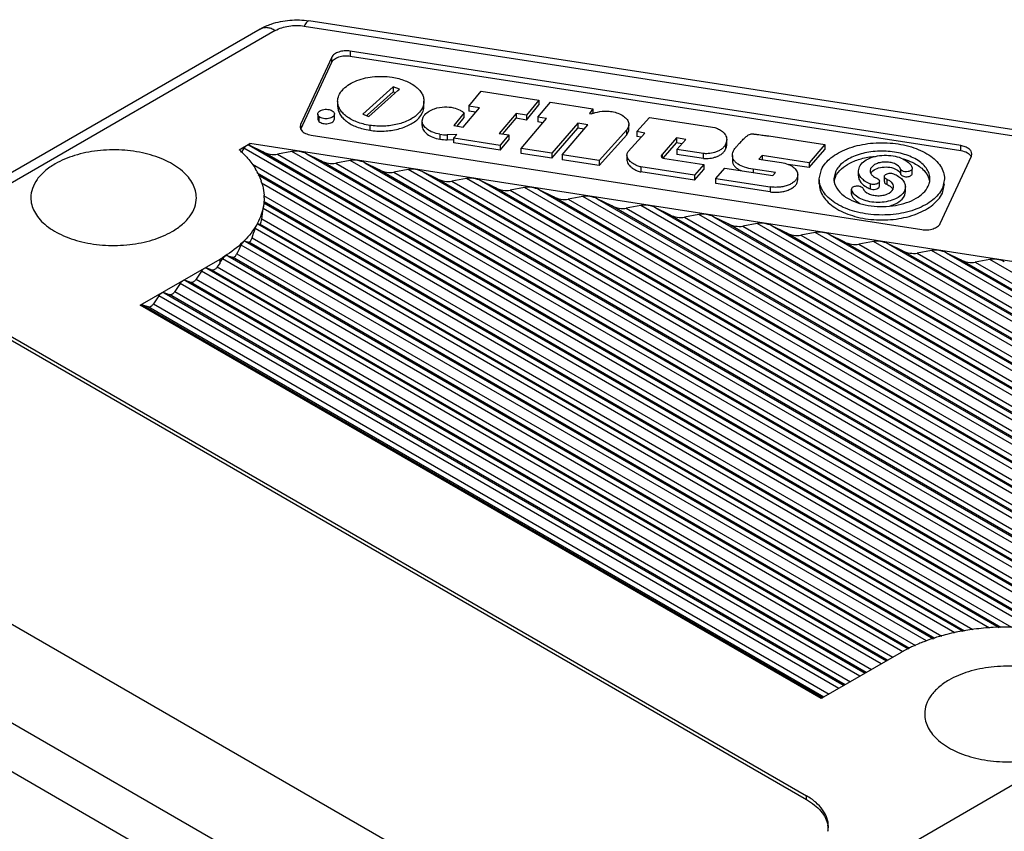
# Model space of a CAD drawing. Header units: inches. Extents: x 0 to 22, y 0 to 17.
# Tile 32 of 33: x 18.4 to 19.7, y 14.3 to 15.4. Entities that reach past the tile are written whole.
import ezdxf

# ---------------------------------------------------------------- set-up
doc = ezdxf.new("R2010")
doc.units = ezdxf.units.IN
doc.header["$LTSCALE"] = 1.21
doc.header["$MEASUREMENT"] = 0
doc.layers.get('0').update_dxf_attribs({"linetype": 'CONTINUOUS'})

msp = doc.modelspace()

# ---------------------------------------------------------------- linework, layer by layer
at = {"color": 7, "linetype": 'CONTINUOUS'}
for p, q in [((18.8144, 15.367), (19.7769, 15.2181)), ((19.7829, 15.2249), (18.8204, 15.3738)), ((18.7567, 15.3631), (17.7808, 14.7997)), ((18.7763, 15.3611), (17.8202, 14.8091)), ((18.8744, 15.3342), (18.8744, 15.3278)), ((19.673, 15.2107), (18.8744, 15.3342)), ((18.8744, 15.3278), (19.673, 15.2042)), ((18.8502, 15.3262), (18.8095, 15.2384)), ((18.8097, 15.2324), (18.8502, 15.3198)), ((18.8502, 15.3198), (18.8502, 15.3262)), ((18.9308, 15.2875), (18.8908, 15.2518)), ((18.8969, 15.2508), (18.9308, 15.2811)), ((18.8986, 15.2489), (18.928, 15.2749)), ((18.928, 15.2749), (18.9329, 15.2793)), ((18.9308, 15.2875), (18.9308, 15.2811)), ((18.9387, 15.2844), (18.9308, 15.2875)), ((18.9308, 15.2811), (18.9337, 15.28)), ((18.9329, 15.2793), (18.9369, 15.2829)), ((18.9369, 15.2829), (18.9387, 15.2844)), ((19.0298, 15.2622), (19.0455, 15.282)), ((19.0455, 15.282), (19.1213, 15.2703)), ((18.858, 15.2687), (18.858, 15.2622)), ((18.9709, 15.2622), (18.9709, 15.2687)), ((19.0298, 15.2622), (19.0298, 15.2558)), ((19.0435, 15.2601), (19.0298, 15.2622)), ((19.1213, 15.2703), (19.1051, 15.2507)), ((19.1051, 15.2442), (19.1213, 15.2639)), ((19.1198, 15.248), (19.1365, 15.2675)), ((19.1213, 15.2703), (19.1213, 15.2639)), ((19.1365, 15.2675), (19.192, 15.2589)), ((18.832, 15.2519), (18.832, 15.2455)), ((18.8538, 15.2456), (18.8538, 15.2521)), ((18.8908, 15.2518), (18.8986, 15.2489)), ((18.8959, 15.2499), (18.8969, 15.2508)), ((18.9641, 15.2466), (18.9669, 15.2502)), ((18.9669, 15.2502), (18.969, 15.2538)), ((19.0234, 15.2537), (19.0099, 15.2369)), ((19.0222, 15.235), (19.0435, 15.2601)), ((19.0234, 15.2473), (19.0234, 15.2537)), ((19.0387, 15.2544), (19.0298, 15.2558)), ((19.0914, 15.2528), (19.0694, 15.2266)), ((19.0914, 15.2528), (19.0914, 15.2464)), ((19.1051, 15.2507), (19.0914, 15.2528)), ((19.1051, 15.2507), (19.1051, 15.2442)), ((19.192, 15.2589), (19.1874, 15.2528)), ((19.1874, 15.2528), (19.1902, 15.2523)), ((19.192, 15.2589), (19.192, 15.2529)), ((18.8095, 15.2384), (18.8088, 15.2354)), ((18.8095, 15.2384), (18.8095, 15.2331)), ((18.8335, 15.2489), (18.8335, 15.2424)), ((18.8999, 15.2372), (18.8999, 15.2308)), ((18.9686, 15.2433), (18.9697, 15.248)), ((18.9687, 15.2369), (18.9687, 15.2433)), ((19.0099, 15.2369), (19.0222, 15.235)), ((19.0145, 15.2362), (19.0234, 15.2473)), ((19.0768, 15.229), (19.0914, 15.2464)), ((19.1051, 15.2442), (19.0914, 15.2464)), ((19.0981, 15.207), (19.1312, 15.2463)), ((19.1198, 15.248), (19.1198, 15.2416)), ((19.1312, 15.2463), (19.1198, 15.248)), ((19.1264, 15.2406), (19.1198, 15.2416)), ((19.1722, 15.2399), (19.1381, 15.2008)), ((19.1517, 15.1987), (19.1854, 15.2379)), ((19.1722, 15.2399), (19.1722, 15.2335)), ((19.1854, 15.2379), (19.1722, 15.2399)), ((19.2389, 15.2318), (19.2389, 15.2382)), ((19.2494, 15.229), (19.2658, 15.2475)), ((19.2658, 15.2475), (19.3512, 15.2342)), ((18.8234, 15.2244), (19.622, 15.1009)), ((18.9917, 15.2255), (18.9917, 15.2191)), ((19.0139, 15.2253), (19.0012, 15.2248)), ((19.0012, 15.2248), (19.0012, 15.2183)), ((19.01, 15.2207), (19.0139, 15.2253)), ((19.0694, 15.2266), (19.082, 15.2247)), ((19.082, 15.2247), (19.0707, 15.2113)), ((19.0742, 15.2259), (19.0747, 15.2265)), ((19.0747, 15.2265), (19.0768, 15.229)), ((19.082, 15.2247), (19.082, 15.2182)), ((19.1381, 15.1944), (19.1722, 15.2335)), ((19.1805, 15.2322), (19.1722, 15.2335)), ((19.2361, 15.2314), (19.1999, 15.1913)), ((19.1999, 15.1849), (19.2361, 15.225)), ((19.2361, 15.225), (19.2361, 15.2314)), ((19.238, 15.2031), (19.2599, 15.2272)), ((19.2494, 15.229), (19.2494, 15.2226)), ((19.2599, 15.2272), (19.2494, 15.229)), ((19.4219, 15.2233), (19.4952, 15.212)), ((18.7291, 15.2053), (18.743, 15.2133)), ((18.743, 15.211), (18.7423, 15.2112)), ((18.7424, 15.2112), (19.8544, 14.5691)), ((18.743, 15.211), (18.743, 15.2133)), ((19.8726, 15.0386), (18.743, 15.2133)), ((18.7602, 15.2025), (18.743, 15.211)), ((19.0012, 15.2183), (19.01, 15.2187)), ((19.01, 15.2142), (19.01, 15.2207)), ((19.01, 15.2207), (19.0707, 15.2113)), ((19.0707, 15.2048), (19.01, 15.2142)), ((19.0707, 15.2048), (19.082, 15.2182)), ((19.0707, 15.2113), (19.0707, 15.2048)), ((19.2549, 15.2216), (19.2494, 15.2226)), ((19.3013, 15.2207), (19.2823, 15.1993)), ((19.2837, 15.1944), (19.3013, 15.2143)), ((19.3013, 15.2207), (19.3013, 15.2143)), ((19.3133, 15.2188), (19.3013, 15.2207)), ((19.3082, 15.2132), (19.3013, 15.2143)), ((19.3015, 15.2057), (19.3133, 15.2188)), ((19.3654, 15.2125), (19.3654, 15.206)), ((19.3669, 15.2123), (19.3669, 15.2187)), ((19.4952, 15.212), (19.4747, 15.1884)), ((19.4952, 15.212), (19.4952, 15.2056)), ((19.673, 15.2042), (19.673, 15.2107)), ((18.7354, 15.2072), (18.7326, 15.203)), ((19.8474, 14.5651), (18.7354, 15.2072)), ((19.8558, 14.5699), (18.7602, 15.2025)), ((18.7982, 15.203), (18.7793, 15.1995)), ((18.7793, 15.1995), (19.8628, 14.5739)), ((19.8753, 14.5812), (18.7982, 15.203)), ((18.8362, 15.1907), (18.8173, 15.2001)), ((18.8173, 15.2001), (19.8823, 14.5852)), ((19.0981, 15.2006), (19.0981, 15.207)), ((19.1381, 15.2008), (19.0981, 15.207)), ((19.1381, 15.1944), (19.0981, 15.2006)), ((19.1381, 15.2008), (19.1381, 15.1944)), ((19.1517, 15.1987), (19.1517, 15.1923)), ((19.1999, 15.1913), (19.1517, 15.1987)), ((19.2364, 15.1982), (19.2364, 15.1918)), ((19.2823, 15.1993), (19.2823, 15.1953)), ((19.3015, 15.2057), (19.3015, 15.1993)), ((19.3367, 15.2003), (19.3015, 15.2057)), ((19.3367, 15.1939), (19.3015, 15.1993)), ((19.3367, 15.1939), (19.3367, 15.2003)), ((19.3743, 15.1979), (19.3743, 15.1915)), ((19.4131, 15.1978), (19.409, 15.1931)), ((19.4131, 15.1978), (19.4131, 15.1924)), ((19.4747, 15.1884), (19.4131, 15.1978)), ((19.4746, 15.1819), (19.4952, 15.2056)), ((19.6869, 15.1967), (19.6875, 15.1997)), ((18.7465, 15.1863), (19.8098, 14.5724)), ((19.8836, 14.586), (18.8362, 15.1907)), ((18.8742, 15.1913), (18.8554, 15.1877)), ((18.8554, 15.1877), (19.8906, 14.59)), ((19.9031, 14.5972), (18.8742, 15.1913)), ((18.9123, 15.1789), (18.8934, 15.1883)), ((18.8934, 15.1883), (19.9101, 14.6013)), ((19.1999, 15.1849), (19.1517, 15.1923)), ((19.1999, 15.1913), (19.1999, 15.1849)), ((19.2813, 15.197), (19.2816, 15.1963)), ((19.2838, 15.1943), (19.2858, 15.1938)), ((19.2858, 15.1938), (19.3371, 15.1858)), ((19.3371, 15.1858), (19.3249, 15.172)), ((19.3371, 15.1858), (19.3371, 15.1794)), ((19.409, 15.1931), (19.4387, 15.1885)), ((19.4747, 15.182), (19.4473, 15.1862)), ((19.4747, 15.1884), (19.4747, 15.182)), ((19.6461, 15.1089), (19.6869, 15.1967)), ((19.7894, 14.576), (18.7528, 15.1745)), ((18.7541, 15.1723), (19.7857, 14.5767)), ((19.9114, 14.602), (18.9123, 15.1789)), ((18.9503, 15.1795), (18.9314, 15.176)), ((18.9314, 15.176), (19.9184, 14.6061)), ((19.9309, 14.6133), (18.9503, 15.1795)), ((18.9883, 15.1672), (18.9694, 15.1766)), ((18.9694, 15.1766), (19.9379, 14.6174)), ((19.2547, 15.1828), (19.2547, 15.1764)), ((19.3249, 15.172), (19.2547, 15.1828)), ((19.3249, 15.1655), (19.2547, 15.1764)), ((19.3249, 15.1655), (19.3371, 15.1794)), ((19.3249, 15.172), (19.3249, 15.1655)), ((19.3526, 15.1677), (19.3646, 15.1813)), ((19.3646, 15.1813), (19.4272, 15.1716)), ((19.4013, 15.1799), (19.4013, 15.1756)), ((19.4309, 15.1754), (19.4013, 15.1799)), ((19.4272, 15.1716), (19.4309, 15.1754)), ((19.4598, 15.1662), (19.4598, 15.1726)), ((19.488, 15.1672), (19.4908, 15.1795)), ((19.5092, 15.1766), (19.5071, 15.1672)), ((19.5392, 15.1776), (19.5404, 15.1829)), ((19.5392, 15.1712), (19.5392, 15.1776)), ((19.5552, 15.1806), (19.5546, 15.1776)), ((19.5944, 15.18), (19.5944, 15.1735)), ((19.6097, 15.1809), (19.6094, 15.1797)), ((19.6094, 15.1733), (19.6097, 15.1745)), ((19.6095, 15.1818), (19.6097, 15.1809)), ((19.6097, 15.1745), (19.6097, 15.1797)), ((19.7671, 14.5793), (18.7584, 15.1617)), ((19.9393, 14.6181), (18.9883, 15.1672)), ((19.0264, 15.1677), (19.0075, 15.1642)), ((19.0075, 15.1642), (19.9463, 14.6222)), ((19.9588, 14.6294), (19.0264, 15.1677)), ((19.0644, 15.1554), (19.0455, 15.1648)), ((19.0455, 15.1648), (19.9658, 14.6334)), ((19.3526, 15.1612), (19.3526, 15.1677)), ((19.3526, 15.1677), (19.4238, 15.1566)), ((19.4238, 15.1502), (19.3526, 15.1612)), ((19.488, 15.1608), (19.488, 15.1672)), ((19.5547, 15.1606), (19.5547, 15.1542)), ((19.5667, 15.1643), (19.5665, 15.1632)), ((19.5667, 15.1579), (19.5667, 15.1632)), ((19.5731, 15.1702), (19.5733, 15.1713)), ((19.5731, 15.1637), (19.5731, 15.1702)), ((19.5764, 15.1665), (19.5764, 15.1601)), ((19.6518, 15.1672), (19.649, 15.155)), ((19.649, 15.1486), (19.6518, 15.1608)), ((19.9671, 14.6342), (19.0644, 15.1554)), ((19.1024, 15.156), (19.0835, 15.1524)), ((19.0835, 15.1524), (19.9741, 14.6382)), ((19.9866, 14.6455), (19.1024, 15.156)), ((19.1404, 15.1436), (19.1216, 15.153)), ((19.1216, 15.153), (19.9936, 14.6495)), ((19.4238, 15.1566), (19.4238, 15.1502)), ((19.5301, 15.1472), (19.5301, 15.1536)), ((19.5303, 15.1527), (19.5301, 15.1536)), ((19.5301, 15.1472), (19.5303, 15.1463)), ((19.5302, 15.1541), (19.5304, 15.1548)), ((19.5303, 15.1527), (19.5303, 15.1463)), ((19.5665, 15.1567), (19.5667, 15.1579)), ((19.5845, 15.1539), (19.5852, 15.1569)), ((19.6006, 15.1569), (19.5994, 15.1516)), ((19.6006, 15.1504), (19.6006, 15.1569)), ((18.7612, 15.1456), (19.7394, 14.5809)), ((18.7616, 15.1358), (19.7232, 14.5806)), ((18.7618, 15.1423), (18.7618, 15.1426)), ((19.7256, 14.5807), (18.762, 15.1371)), ((19.9949, 14.6503), (19.1404, 15.1436)), ((19.1785, 15.1442), (19.1596, 15.1407)), ((19.1596, 15.1407), (20.002, 14.6543)), ((20.0145, 14.6615), (19.1785, 15.1442)), ((19.2165, 15.1319), (19.1976, 15.1413)), ((19.1976, 15.1413), (20.0215, 14.6656)), ((19.7105, 14.5798), (18.7606, 15.1283)), ((20.0228, 14.6663), (19.2165, 15.1319)), ((19.2545, 15.1324), (19.2356, 15.1289)), ((19.2356, 15.1289), (20.0298, 14.6704)), ((20.0423, 14.6776), (19.2545, 15.1324)), ((19.2926, 15.1201), (19.2737, 15.1295)), ((19.2737, 15.1295), (20.0493, 14.6816)), ((19.3306, 15.1207), (19.3117, 15.1171)), ((20.0701, 14.6937), (19.3306, 15.1207)), ((18.7535, 15.1083), (19.6762, 14.5756)), ((19.6782, 14.5759), (18.7564, 15.1082)), ((18.7588, 15.1149), (19.689, 14.5778)), ((20.0506, 14.6824), (19.2926, 15.1201)), ((19.3117, 15.1171), (20.0576, 14.6865)), ((19.3686, 15.1083), (19.3497, 15.1177)), ((19.3497, 15.1177), (20.0771, 14.6977)), ((20.0785, 14.6985), (19.3686, 15.1083)), ((19.4066, 15.1089), (19.3878, 15.1054)), ((20.098, 14.7097), (19.4066, 15.1089)), ((19.6655, 14.5737), (18.75, 15.1023)), ((19.3878, 15.1054), (20.0855, 14.7025)), ((19.4258, 15.106), (20.105, 14.7138)), ((19.4447, 15.0966), (19.4258, 15.106)), ((20.1063, 14.7146), (19.4447, 15.0966)), ((19.4827, 15.0971), (19.4638, 15.0936)), ((20.1258, 14.7258), (19.4827, 15.0971)), ((18.737, 15.0857), (19.6373, 14.5659)), ((19.639, 14.5664), (18.7418, 15.0845)), ((18.7461, 15.0901), (19.6482, 14.5693)), ((19.4638, 15.0936), (20.1133, 14.7186)), ((19.5207, 15.0848), (19.5018, 15.0942)), ((19.5018, 15.0942), (20.1328, 14.7299)), ((20.1341, 14.7306), (19.5207, 15.0848)), ((19.5588, 15.0854), (19.5399, 15.0818)), ((19.5399, 15.0818), (20.1411, 14.7347)), ((20.1537, 14.7419), (19.5588, 15.0854)), ((19.5968, 15.073), (19.5779, 15.0824)), ((19.5779, 15.0824), (20.1607, 14.7459)), ((18.7263, 15.0694), (19.6139, 14.5569)), ((19.6282, 14.5631), (18.7318, 15.0806)), ((20.162, 14.7467), (19.5968, 15.073)), ((19.6348, 15.0736), (19.6159, 15.0701)), ((19.6159, 15.0701), (20.169, 14.7507)), ((20.1815, 14.758), (19.6348, 15.0736)), ((19.6728, 15.0613), (19.654, 15.0707)), ((19.654, 15.0707), (20.1885, 14.762)), ((18.5997, 15.002), (18.7041, 15.0623)), ((18.7041, 15.0573), (18.7006, 15.052)), ((18.7041, 15.0573), (18.7041, 15.0623)), ((19.5971, 14.5489), (18.7075, 15.0625)), ((18.7142, 15.0668), (19.6048, 14.5525)), ((19.6062, 14.5532), (18.7204, 15.0647)), ((20.1898, 14.7628), (19.6728, 15.0613)), ((19.7109, 15.0618), (19.692, 15.0583)), ((19.692, 15.0583), (20.1968, 14.7668)), ((20.2093, 14.774), (19.7109, 15.0618)), ((18.6797, 15.0464), (18.6728, 15.036)), ((19.569, 14.5329), (18.6797, 15.0464)), ((18.6867, 15.0505), (19.576, 14.537)), ((18.6937, 15.048), (18.6867, 15.0505)), ((19.5774, 14.5377), (18.6936, 15.048)), ((18.7006, 15.052), (19.5844, 14.5418)), ((18.6519, 15.0303), (18.645, 15.0199)), ((19.5412, 14.5169), (18.6519, 15.0303)), ((18.6659, 15.0319), (18.6588, 15.0344)), ((18.6589, 15.0344), (19.5482, 14.5209)), ((19.5495, 14.5217), (18.6658, 15.0319)), ((18.6728, 15.036), (19.5565, 14.5257)), ((18.631, 15.0183), (19.5204, 14.5048)), ((18.638, 15.0158), (18.631, 15.0183)), ((18.645, 15.0199), (19.5287, 14.5096)), ((18.624, 15.0143), (18.6171, 15.0038)), ((19.5134, 14.5008), (18.624, 15.0143)), ((19.5217, 14.5056), (18.638, 15.0159)), ((19.4905, 14.4876), (18.5997, 15.002)), ((18.6032, 15.0022), (19.4925, 14.4888)), ((18.6102, 14.9998), (18.6032, 15.0022)), ((19.4938, 14.4895), (18.6101, 14.9998)), ((18.6171, 15.0038), (19.5009, 14.4936)), ((18.3798, 14.9907), (19.4711, 14.3606)), ((18.3798, 14.9859), (19.4711, 14.3558)), ((17.8202, 14.8091), (19.1565, 14.0375)), ((19.1453, 14.1726), (18.0541, 14.8027)), ((19.1565, 13.9733), (17.7645, 14.7769)), ((19.1565, 14.0375), (20.3285, 14.7143)), ((19.5949, 14.5479), (19.4905, 14.4876)), ((19.4711, 14.3558), (19.4711, 14.3606))]:
    msp.add_line(p, q, dxfattribs=at)
for centre, radius, start, end in [((19.2063, 15.2112), 0.0442, 109.2433, 111.3716), ((18.8392, 15.2546), 0.00809, 225.1929, 229.1262), ((18.8181, 15.2367), 0.00963, 213.7105, 217.7553), ((19.0036, 15.3134), 0.0887, 262.3101, 268.4691), ((19.0036, 15.307), 0.0887, 262.3101, 268.4691), ((18.6431, 15.1068), 0.1308, 47.5536, 48.8643), ((18.6459, 15.1099), 0.1266, 46.254, 47.5535), ((18.6492, 15.1133), 0.1219, 44.5261, 46.2566), ((19.283, 15.1973), 0.00169, 179.9701, 190.0243), ((18.6785, 15.1364), 0.0844, 25.2779, 31.1962), ((18.6856, 15.1398), 0.0766, 18.681, 25.2284), ((19.564, 15.1788), 0.00974, 212.7938, 217.3583), ((18.6899, 15.1413), 0.072, 16.498, 18.61), ((19.5292, 15.1606), 0.0222, 163.3713, 171.0913), ((19.5309, 15.1601), 0.0239, 155.0487, 163.3373), ((19.5615, 15.1664), 0.00602, 304.3038, 307.5128), ((19.6089, 15.1679), 0.0239, 335.0487, 343.3371), ((19.6106, 15.1606), 0.0221, 8.8044, 16.6309), ((19.5327, 15.1536), 0.0026, 169.5154, 179.962), ((18.9147, 15.1127), 0.1549, 172.3124, 174.2186), ((18.6962, 15.1426), 0.0656, 0.0047, 2.9717), ((18.6032, 14.9955), 0.00708, 117.1114, 120.0202), ((19.7333, 14.2526), 0.3285, 93.6671, 98.0602), ((19.7341, 14.2421), 0.3391, 91.4818, 93.6918), ((19.7341, 14.2419), 0.3392, 83.8664, 91.4859), ((19.7165, 14.3235), 0.2556, 107.9314, 109.9903), ((19.7205, 14.3113), 0.2684, 106.3076, 107.9354), ((19.7239, 14.2997), 0.2805, 104.2388, 106.305), ((19.727, 14.2876), 0.293, 101.8493, 104.2416), ((19.7301, 14.2729), 0.308, 99.867, 101.8588), ((19.7318, 14.2632), 0.3179, 98.0653, 99.8692), ((19.6993, 14.3653), 0.2104, 115.1608, 116.6978), ((19.704, 14.3553), 0.2214, 112.8551, 115.1604), ((19.7094, 14.3427), 0.2351, 111.0925, 112.8668), ((19.7127, 14.3341), 0.2443, 109.9972, 111.0962), ((19.6886, 14.3856), 0.1874, 119.0466, 119.9991), ((19.6931, 14.3775), 0.1967, 116.6818, 119.0415), ((19.4665, 14.3156), 0.0334, 4.2239, 11.0143), ((19.4666, 14.3205), 0.0333, 348.982, 359.9591)]:
    msp.add_arc(centre, radius, start, end, dxfattribs=at)
for centre, major_axis, ratio, start_param, end_param in [((18.7697, 15.206), (0.0152, -0.0028), 0.41074, -2.174274, -0.813833), ((18.8078, 15.1966), (0.0152, -0.0028), 0.41074, 0.967319, 2.32776), ((18.8458, 15.1942), (0.0152, -0.0028), 0.41074, -2.174274, -0.813833), ((18.8838, 15.1848), (0.0152, -0.0028), 0.41074, 0.967319, 2.32776), ((18.9218, 15.1825), (0.0152, -0.0028), 0.41074, -2.174274, -0.813833), ((18.9599, 15.173), (0.0152, -0.0028), 0.41074, 0.967319, 2.32776), ((18.9979, 15.1707), (0.0152, -0.0028), 0.41074, -2.174274, -0.813833), ((19.0359, 15.1613), (0.0152, -0.0028), 0.41074, 0.967319, 2.32776), ((19.074, 15.1589), (0.0152, -0.0028), 0.41074, -2.174274, -0.813833), ((19.112, 15.1495), (0.0152, -0.0028), 0.41074, 0.967319, 2.32776), ((19.15, 15.1472), (0.0152, -0.0028), 0.41074, -2.174274, -0.813833), ((19.188, 15.1377), (0.0152, -0.0028), 0.41074, 0.967319, 2.32776), ((19.2641, 15.126), (0.0152, -0.0028), 0.41074, 0.967319, 2.32776), ((18.5649, 15.0596), (0.1479, 0.2047), 0.634351, -0.893151, -0.831021), ((19.2261, 15.1354), (0.0152, -0.0028), 0.41074, -2.174274, -0.813833), ((19.3402, 15.1142), (0.0152, -0.0028), 0.41074, 0.967319, 2.32776), ((18.5649, 15.2027), (0.1967, -0.0928), 0.090392, -0.247634, -0.19025), ((19.3021, 15.1236), (0.0152, -0.0028), 0.41074, -2.174274, -0.813833), ((19.3782, 15.1119), (0.0152, -0.0028), 0.41074, -2.174274, -0.813833), ((19.4162, 15.1024), (0.0152, -0.0028), 0.41074, 0.967319, 2.32776), ((18.5649, 15.0856), (0.1479, 0.2047), 0.634351, -1.121381, -1.067163), ((19.4542, 15.1001), (0.0152, -0.0028), 0.41074, -2.174274, -0.813833), ((19.4923, 15.0907), (0.0152, -0.0028), 0.41074, 0.967319, 2.32776), ((18.5649, 15.1766), (0.1967, -0.0928), 0.090392, -0.464024, -0.411935), ((19.5303, 15.0883), (0.0152, -0.0028), 0.41074, -2.174274, -0.813833), ((19.5683, 15.0789), (0.0152, -0.0028), 0.41074, 0.967319, 2.32776), ((18.5649, 15.1116), (0.1479, 0.2047), 0.634351, -1.329882, -1.279169), ((19.6064, 15.0766), (0.0152, -0.0028), 0.41074, -2.174274, -0.813833), ((19.6444, 15.0671), (0.0152, -0.0028), 0.41074, 0.967319, 2.32776), ((18.5649, 15.1376), (0.1479, 0.2047), 0.634351, -1.505949, -1.481105), ((18.5649, 15.1506), (0.1967, -0.0928), 0.090392, -0.667549, -0.617611), ((19.6824, 15.0648), (0.0152, -0.0028), 0.41074, -2.174274, -0.813833), ((19.7204, 15.0554), (0.0152, -0.0028), 0.41074, 0.967319, 2.32776)]:
    msp.add_ellipse(centre, major_axis=major_axis, ratio=ratio, start_param=start_param, end_param=end_param, dxfattribs=at)
for points, knots in [([(18.7567, 15.3631), (18.7613, 15.3658), (18.7737, 15.3713), (18.7954, 15.3756), (18.8122, 15.3751), (18.8204, 15.3738)], [0, 0, 0, 0, 0.2435, 0.619144, 1, 1, 1, 1]), ([(18.7763, 15.3611), (18.7746, 15.3621), (18.7712, 15.3638), (18.7659, 15.3651), (18.7609, 15.3649), (18.758, 15.3638), (18.7567, 15.3631)], [0, 0, 0, 0, 0.289737, 0.549109, 0.782213, 1, 1, 1, 1]), ([(18.7763, 15.3611), (18.7817, 15.3643), (18.7945, 15.3681), (18.8077, 15.3681), (18.8144, 15.367)], [0, 0, 0, 0, 0.477228, 1, 1, 1, 1]), ([(18.8204, 15.3738), (18.8193, 15.374), (18.8175, 15.3724), (18.8158, 15.3699), (18.8149, 15.3681), (18.8144, 15.367)], [0, 0, 0, 0, 0.345521, 0.632069, 1, 1, 1, 1]), ([(18.8744, 15.3342), (18.8718, 15.3346), (18.8668, 15.3348), (18.8596, 15.3335), (18.8538, 15.3307), (18.851, 15.3278), (18.8502, 15.3262)], [0, 0, 0, 0, 0.286389, 0.563042, 0.804684, 1, 1, 1, 1]), ([(18.8502, 15.3198), (18.851, 15.3213), (18.8538, 15.3243), (18.8596, 15.327), (18.8668, 15.3284), (18.8718, 15.3282), (18.8744, 15.3278)], [0, 0, 0, 0, 0.195316, 0.436958, 0.713611, 1, 1, 1, 1]), ([(18.858, 15.2687), (18.858, 15.2712), (18.8592, 15.2767), (18.864, 15.2839), (18.8714, 15.2901), (18.8842, 15.297), (18.9039, 15.3018), (18.9206, 15.3015), (18.9291, 15.3001)], [0, 0, 0, 0, 0.090239, 0.189855, 0.299874, 0.422098, 0.697839, 1, 1, 1, 1]), ([(18.9291, 15.3001), (18.935, 15.2992), (18.9457, 15.2965), (18.9574, 15.2903), (18.9644, 15.2842), (18.9681, 15.2793), (18.9704, 15.2741), (18.9709, 15.2705), (18.9709, 15.2687)], [0, 0, 0, 0, 0.314975, 0.582129, 0.698942, 0.805651, 0.90466, 1, 1, 1, 1]), ([(18.8999, 15.2372), (18.894, 15.2381), (18.8833, 15.2408), (18.8715, 15.247), (18.8646, 15.2531), (18.8609, 15.258), (18.8586, 15.2632), (18.858, 15.2669), (18.858, 15.2687)], [0, 0, 0, 0, 0.31504, 0.582237, 0.699054, 0.805746, 0.904716, 1, 1, 1, 1]), ([(18.858, 15.2622), (18.858, 15.2604), (18.8586, 15.2568), (18.8609, 15.2516), (18.8646, 15.2467), (18.8715, 15.2405), (18.8833, 15.2344), (18.894, 15.2317), (18.8999, 15.2308)], [0, 0, 0, 0, 0.095284, 0.194254, 0.300946, 0.417763, 0.68496, 1, 1, 1, 1]), ([(18.9709, 15.2687), (18.9709, 15.2658), (18.9694, 15.2597), (18.9657, 15.2547), (18.9635, 15.2525)], [0, 0, 0, 0, 0.472403, 1, 1, 1, 1]), ([(18.969, 15.2538), (18.9693, 15.2545), (18.9704, 15.2572), (18.9709, 15.2601), (18.9709, 15.2622)], [0, 0, 0, 0, 0.260361, 1, 1, 1, 1]), ([(18.832, 15.2519), (18.832, 15.2526), (18.8325, 15.2541), (18.8342, 15.256), (18.8368, 15.2573), (18.8411, 15.2585), (18.8466, 15.2583), (18.8507, 15.2566), (18.8521, 15.2553)], [0, 0, 0, 0, 0.089991, 0.19198, 0.314289, 0.456899, 0.751367, 1, 1, 1, 1]), ([(18.8335, 15.2489), (18.8331, 15.2493), (18.8323, 15.2502), (18.832, 15.2514), (18.832, 15.2519)], [0, 0, 0, 0, 0.539082, 1, 1, 1, 1]), ([(18.8538, 15.2521), (18.8538, 15.2514), (18.8533, 15.2499), (18.8517, 15.2481), (18.8491, 15.2468), (18.8461, 15.2459), (18.8427, 15.2456), (18.8385, 15.2461), (18.8354, 15.2472), (18.8339, 15.2485)], [0, 0, 0, 0, 0.088801, 0.189799, 0.310481, 0.452424, 0.597648, 0.748182, 1, 1, 1, 1]), ([(18.8521, 15.2553), (18.8526, 15.2548), (18.8534, 15.2539), (18.8538, 15.2526), (18.8538, 15.2521)], [0, 0, 0, 0, 0.539732, 1, 1, 1, 1]), ([(18.9635, 15.2525), (18.9601, 15.2491), (18.9515, 15.2433), (18.9361, 15.238), (18.9184, 15.2356), (18.9061, 15.2362), (18.8999, 15.2372)], [0, 0, 0, 0, 0.211181, 0.45379, 0.719894, 1, 1, 1, 1]), ([(18.9697, 15.248), (18.9704, 15.2491), (18.9741, 15.2542), (18.9799, 15.2574), (18.9846, 15.259)], [0, 0, 0, 0, 0.210357, 1, 1, 1, 1]), ([(18.9846, 15.259), (18.9889, 15.2604), (18.9972, 15.262), (19.0087, 15.2608), (19.0164, 15.2581), (19.021, 15.2556), (19.0227, 15.2543), (19.0234, 15.2537)], [0, 0, 0, 0, 0.333315, 0.615264, 0.843466, 0.932272, 1, 1, 1, 1]), ([(19.1918, 15.2529), (19.1957, 15.2543), (19.2022, 15.2557), (19.2113, 15.256), (19.219, 15.255), (19.2266, 15.2525), (19.2331, 15.2487), (19.2377, 15.2439), (19.2389, 15.24), (19.2389, 15.2382)], [0, 0, 0, 0, 0.224409, 0.356746, 0.497693, 0.645663, 0.789353, 0.903335, 1, 1, 1, 1]), ([(18.832, 15.2455), (18.832, 15.245), (18.8323, 15.2438), (18.8331, 15.2429), (18.8335, 15.2424)], [0, 0, 0, 0, 0.460918, 1, 1, 1, 1]), ([(18.8335, 15.2424), (18.8349, 15.2411), (18.8391, 15.2393), (18.8446, 15.2391), (18.8489, 15.2402), (18.8515, 15.2416), (18.8533, 15.2434), (18.8538, 15.2449), (18.8538, 15.2456)], [0, 0, 0, 0, 0.246382, 0.542319, 0.685578, 0.808612, 0.910624, 1, 1, 1, 1]), ([(18.8999, 15.2308), (18.9062, 15.2298), (18.9187, 15.2291), (18.9366, 15.2317), (18.9521, 15.2372), (18.9608, 15.2432), (18.9641, 15.2466)], [0, 0, 0, 0, 0.281026, 0.547626, 0.789925, 1, 1, 1, 1]), ([(18.9917, 15.2255), (18.9885, 15.2261), (18.9827, 15.2276), (18.9752, 15.2316), (18.97, 15.2368), (18.9686, 15.2413), (18.9686, 15.2433)], [0, 0, 0, 0, 0.307696, 0.57848, 0.805397, 1, 1, 1, 1]), ([(18.9686, 15.2369), (18.9686, 15.2348), (18.97, 15.2304), (18.9752, 15.2252), (18.9827, 15.2212), (18.9885, 15.2196), (18.9917, 15.2191)], [0, 0, 0, 0, 0.194603, 0.42152, 0.692304, 1, 1, 1, 1]), ([(19.2389, 15.2382), (19.2389, 15.237), (19.2384, 15.2345), (19.2369, 15.2324), (19.2361, 15.2314)], [0, 0, 0, 0, 0.467332, 1, 1, 1, 1]), ([(18.8088, 15.2354), (18.8088, 15.2351), (18.8089, 15.2336), (18.8095, 15.2322), (18.8101, 15.2313)], [0, 0, 0, 0, 0.241988, 1, 1, 1, 1]), ([(18.8105, 15.2308), (18.8119, 15.229), (18.816, 15.2262), (18.8208, 15.2248), (18.8234, 15.2244)], [0, 0, 0, 0, 0.449851, 1, 1, 1, 1]), ([(19.2361, 15.225), (19.2369, 15.226), (19.2384, 15.2281), (19.2389, 15.2306), (19.2389, 15.2318)], [0, 0, 0, 0, 0.532668, 1, 1, 1, 1]), ([(19.3512, 15.2342), (19.3529, 15.2338), (19.3565, 15.2324), (19.3615, 15.2294), (19.365, 15.2256), (19.3666, 15.2218), (19.3669, 15.2198), (19.3669, 15.2187)], [0, 0, 0, 0, 0.228555, 0.484288, 0.739443, 0.86692, 1, 1, 1, 1]), ([(19.3777, 15.207), (19.378, 15.2075), (19.3792, 15.2089), (19.3815, 15.2115), (19.3848, 15.2151), (19.3885, 15.2189), (19.392, 15.2223), (19.3951, 15.2246), (19.3976, 15.2258), (19.3997, 15.2262), (19.4012, 15.226), (19.4028, 15.2258), (19.4045, 15.2256), (19.4059, 15.2254), (19.4074, 15.2252), (19.4096, 15.225), (19.4128, 15.2246), (19.4171, 15.224), (19.4201, 15.2236), (19.4219, 15.2233)], [0, 0, 0, 0, 0.031784, 0.105882, 0.205052, 0.312128, 0.410139, 0.484273, 0.535303, 0.571924, 0.600762, 0.624906, 0.661628, 0.698886, 0.709263, 0.751194, 0.825407, 0.895975, 1, 1, 1, 1]), ([(18.7389, 15.2106), (18.7386, 15.2104), (18.7372, 15.2095), (18.7361, 15.2082), (18.7354, 15.2072)], [0, 0, 0, 0, 0.230044, 1, 1, 1, 1]), ([(18.7423, 15.2112), (18.7421, 15.2113), (18.7409, 15.2115), (18.7397, 15.2111), (18.7389, 15.2106)], [0, 0, 0, 0, 0.220723, 1, 1, 1, 1]), ([(19.3654, 15.2125), (19.3648, 15.2111), (19.363, 15.2085), (19.3595, 15.2056), (19.3555, 15.2034), (19.3499, 15.2013), (19.3444, 15.2003), (19.3396, 15.2001), (19.3375, 15.2002), (19.3367, 15.2003)], [0, 0, 0, 0, 0.13798, 0.27586, 0.416264, 0.556982, 0.81694, 0.922094, 1, 1, 1, 1]), ([(19.3669, 15.2187), (19.3669, 15.2182), (19.3668, 15.2161), (19.3661, 15.214), (19.3654, 15.2125)], [0, 0, 0, 0, 0.227149, 1, 1, 1, 1]), ([(19.3654, 15.206), (19.3656, 15.2066), (19.3665, 15.2086), (19.3669, 15.2107), (19.3669, 15.2123)], [0, 0, 0, 0, 0.277796, 1, 1, 1, 1]), ([(19.4908, 15.1795), (19.4936, 15.1855), (19.5008, 15.1936), (19.5131, 15.2016), (19.5289, 15.2089), (19.5517, 15.2143), (19.5804, 15.2151), (19.6078, 15.2103), (19.6279, 15.2016), (19.6401, 15.1921), (19.6467, 15.1844), (19.6508, 15.176), (19.6518, 15.1701), (19.6518, 15.1672)], [0, 0, 0, 0, 0.102321, 0.162148, 0.227504, 0.370915, 0.522426, 0.669253, 0.799904, 0.857109, 0.908713, 0.95569, 1, 1, 1, 1]), ([(19.6875, 15.1997), (19.6875, 15.201), (19.6867, 15.2037), (19.6834, 15.207), (19.6787, 15.2094), (19.6749, 15.2104), (19.673, 15.2107)], [0, 0, 0, 0, 0.193809, 0.42074, 0.692074, 1, 1, 1, 1]), ([(18.6732, 15.1426), (18.6732, 15.1457), (18.6723, 15.152), (18.6687, 15.1611), (18.6628, 15.1698), (18.6518, 15.1809), (18.6329, 15.1924), (18.6058, 15.2014), (18.5754, 15.2057), (18.5441, 15.2049), (18.5145, 15.1989), (18.4964, 15.1915), (18.4883, 15.1868)], [0, 0, 0, 0, 0.042859, 0.08749, 0.135326, 0.18729, 0.304557, 0.438225, 0.582567, 0.729721, 0.871307, 1, 1, 1, 1]), ([(18.7361, 15.1988), (18.7375, 15.1973), (18.7429, 15.1915), (18.7477, 15.1851), (18.7507, 15.1801)], [0, 0, 0, 0, 0.259783, 1, 1, 1, 1]), ([(19.2364, 15.1982), (19.2364, 15.1986), (19.2365, 15.2004), (19.2372, 15.202), (19.238, 15.2031)], [0, 0, 0, 0, 0.230242, 1, 1, 1, 1]), ([(19.2547, 15.1828), (19.254, 15.1829), (19.2523, 15.1834), (19.2485, 15.1848), (19.2445, 15.187), (19.2408, 15.1898), (19.2385, 15.1923), (19.2368, 15.1951), (19.2364, 15.1972), (19.2364, 15.1982)], [0, 0, 0, 0, 0.089911, 0.205363, 0.477644, 0.618397, 0.75329, 0.879361, 1, 1, 1, 1]), ([(19.2823, 15.1993), (19.2822, 15.1992), (19.2817, 15.1986), (19.2813, 15.1978), (19.2813, 15.1973)], [0, 0, 0, 0, 0.30795, 1, 1, 1, 1]), ([(19.3367, 15.1939), (19.3375, 15.1937), (19.3396, 15.1936), (19.3444, 15.1939), (19.3499, 15.1949), (19.3555, 15.1969), (19.3595, 15.1991), (19.363, 15.2021), (19.3648, 15.2047), (19.3654, 15.206)], [0, 0, 0, 0, 0.077906, 0.18306, 0.443018, 0.583736, 0.72414, 0.86202, 1, 1, 1, 1]), ([(19.3743, 15.1979), (19.3743, 15.1986), (19.3746, 15.2019), (19.3762, 15.205), (19.3777, 15.207)], [0, 0, 0, 0, 0.220058, 1, 1, 1, 1]), ([(19.4013, 15.1799), (19.3976, 15.1805), (19.3908, 15.182), (19.3832, 15.1853), (19.3786, 15.1887), (19.3762, 15.1915), (19.3746, 15.1946), (19.3743, 15.1968), (19.3743, 15.1979)], [0, 0, 0, 0, 0.323913, 0.593096, 0.707559, 0.810518, 0.905886, 1, 1, 1, 1]), ([(19.6327, 15.1672), (19.6327, 15.1694), (19.632, 15.174), (19.6288, 15.1804), (19.6238, 15.1863), (19.6144, 15.1936), (19.5989, 15.2002), (19.5779, 15.204), (19.5559, 15.2034), (19.5385, 15.1992), (19.5263, 15.1936), (19.5169, 15.1875), (19.5114, 15.1812), (19.5092, 15.1766)], [0, 0, 0, 0, 0.044313, 0.091284, 0.142884, 0.20009, 0.330735, 0.477559, 0.629069, 0.772485, 0.837846, 0.897675, 1, 1, 1, 1]), ([(19.5404, 15.1829), (19.5428, 15.1881), (19.5514, 15.194), (19.5642, 15.1976), (19.5757, 15.1985), (19.5871, 15.1972), (19.5994, 15.1933), (19.6076, 15.187), (19.6095, 15.1818)], [0, 0, 0, 0, 0.217618, 0.35655, 0.505261, 0.653034, 0.789367, 1, 1, 1, 1]), ([(19.673, 15.2042), (19.676, 15.2038), (19.6813, 15.2022), (19.6858, 15.1984), (19.6868, 15.1963)], [0, 0, 0, 0, 0.563004, 1, 1, 1, 1]), ([(18.4883, 15.1868), (18.4836, 15.1841), (18.475, 15.1781), (18.4647, 15.1673), (18.4582, 15.1553), (18.4566, 15.1467), (18.4566, 15.1426)], [0, 0, 0, 0, 0.289772, 0.549065, 0.782224, 1, 1, 1, 1]), ([(19.2364, 15.1918), (19.2364, 15.1908), (19.2368, 15.1887), (19.2385, 15.1859), (19.2408, 15.1834), (19.2445, 15.1805), (19.2485, 15.1784), (19.2523, 15.1769), (19.254, 15.1765), (19.2547, 15.1764)], [0, 0, 0, 0, 0.120639, 0.24671, 0.381603, 0.522356, 0.794637, 0.910089, 1, 1, 1, 1]), ([(19.2816, 15.1963), (19.2816, 15.1961), (19.2821, 15.1952), (19.283, 15.1946), (19.2838, 15.1943)], [0, 0, 0, 0, 0.173467, 1, 1, 1, 1]), ([(19.3743, 15.1915), (19.3743, 15.1901), (19.3748, 15.1873), (19.3772, 15.1836), (19.3809, 15.1804), (19.3839, 15.1787), (19.3856, 15.178)], [0, 0, 0, 0, 0.219933, 0.448439, 0.705275, 1, 1, 1, 1]), ([(19.4387, 15.1885), (19.4417, 15.188), (19.4471, 15.1867), (19.4539, 15.1831), (19.4585, 15.1784), (19.4598, 15.1744), (19.4598, 15.1726)], [0, 0, 0, 0, 0.315907, 0.583866, 0.80679, 1, 1, 1, 1]), ([(19.5092, 15.1702), (19.5128, 15.178), (19.5248, 15.1874), (19.5432, 15.1942), (19.5544, 15.1961), (19.5602, 15.1966)], [0, 0, 0, 0, 0.43287, 0.704416, 1, 1, 1, 1]), ([(19.5944, 15.18), (19.5934, 15.1829), (19.5887, 15.1865), (19.5818, 15.1887), (19.5753, 15.1895), (19.5687, 15.1889), (19.5615, 15.1869), (19.5566, 15.1836), (19.5552, 15.1806)], [0, 0, 0, 0, 0.210637, 0.346967, 0.494739, 0.64345, 0.782377, 1, 1, 1, 1]), ([(19.5977, 15.1933), (19.599, 15.193), (19.604, 15.1914), (19.6088, 15.1894), (19.6122, 15.1876)], [0, 0, 0, 0, 0.260214, 1, 1, 1, 1]), ([(19.6122, 15.1876), (19.6169, 15.1852), (19.625, 15.1796), (19.6305, 15.1712), (19.6318, 15.167)], [0, 0, 0, 0, 0.546285, 1, 1, 1, 1]), ([(19.4598, 15.1726), (19.4598, 15.1713), (19.4592, 15.1686), (19.4568, 15.1649), (19.4531, 15.1618), (19.4485, 15.1593), (19.443, 15.1575), (19.4381, 15.1566), (19.4339, 15.1562), (19.4294, 15.1561), (19.4259, 15.1563), (19.4236, 15.1567)], [0, 0, 0, 0, 0.089152, 0.187528, 0.295945, 0.416356, 0.54783, 0.688831, 0.761895, 0.835697, 1, 1, 1, 1]), ([(19.5547, 15.1606), (19.5525, 15.1615), (19.5483, 15.1636), (19.5433, 15.1676), (19.54, 15.1723), (19.5392, 15.1759), (19.5392, 15.1776)], [0, 0, 0, 0, 0.299041, 0.562617, 0.792023, 1, 1, 1, 1]), ([(19.5546, 15.1776), (19.5546, 15.1773), (19.5547, 15.1758), (19.5552, 15.1745), (19.5558, 15.1736)], [0, 0, 0, 0, 0.242459, 1, 1, 1, 1]), ([(19.5554, 15.1745), (19.5556, 15.1748), (19.5563, 15.176), (19.5572, 15.177), (19.5581, 15.1777)], [0, 0, 0, 0, 0.234407, 1, 1, 1, 1]), ([(19.5563, 15.1729), (19.5567, 15.1724), (19.5586, 15.1703), (19.5613, 15.1688), (19.5634, 15.168)], [0, 0, 0, 0, 0.223055, 1, 1, 1, 1]), ([(19.5581, 15.1777), (19.5602, 15.1795), (19.5659, 15.1821), (19.5753, 15.1832), (19.5845, 15.1819), (19.59, 15.1791), (19.592, 15.1772)], [0, 0, 0, 0, 0.232601, 0.504428, 0.773688, 1, 1, 1, 1]), ([(19.5733, 15.1713), (19.5734, 15.1715), (19.5737, 15.172), (19.5742, 15.1725), (19.5746, 15.1728)], [0, 0, 0, 0, 0.230646, 1, 1, 1, 1]), ([(19.5746, 15.1728), (19.576, 15.1739), (19.5796, 15.1749), (19.5833, 15.1745), (19.5851, 15.1738)], [0, 0, 0, 0, 0.479242, 1, 1, 1, 1]), ([(19.5851, 15.1738), (19.5873, 15.1729), (19.5915, 15.1709), (19.5965, 15.1669), (19.5998, 15.1621), (19.6006, 15.1586), (19.6006, 15.1569)], [0, 0, 0, 0, 0.299041, 0.562617, 0.792023, 1, 1, 1, 1]), ([(19.592, 15.1772), (19.5923, 15.1769), (19.5933, 15.1758), (19.5941, 15.1746), (19.5944, 15.1735)], [0, 0, 0, 0, 0.268545, 1, 1, 1, 1]), ([(19.6078, 15.178), (19.6068, 15.1773), (19.6041, 15.1764), (19.6001, 15.1764), (19.5966, 15.1774), (19.5948, 15.1791), (19.5944, 15.18)], [0, 0, 0, 0, 0.255732, 0.541781, 0.802249, 1, 1, 1, 1]), ([(19.5944, 15.1735), (19.5948, 15.1724), (19.5973, 15.1705), (19.6018, 15.1698), (19.6063, 15.1704), (19.6089, 15.1722), (19.6094, 15.1733)], [0, 0, 0, 0, 0.21136, 0.494691, 0.78163, 1, 1, 1, 1]), ([(19.6094, 15.1797), (19.6093, 15.1796), (19.6089, 15.1789), (19.6083, 15.1783), (19.6078, 15.178)], [0, 0, 0, 0, 0.227092, 1, 1, 1, 1]), ([(18.7589, 15.1618), (18.7593, 15.1605), (18.7607, 15.1553), (18.7615, 15.15), (18.7617, 15.146)], [0, 0, 0, 0, 0.253017, 1, 1, 1, 1]), ([(19.4236, 15.1503), (19.4259, 15.1499), (19.4294, 15.1497), (19.4339, 15.1498), (19.4381, 15.1501), (19.443, 15.1511), (19.4485, 15.1529), (19.4531, 15.1554), (19.4568, 15.1585), (19.4592, 15.1621), (19.4598, 15.1649), (19.4598, 15.1662)], [0, 0, 0, 0, 0.164303, 0.238105, 0.311169, 0.45217, 0.583644, 0.704055, 0.812472, 0.910848, 1, 1, 1, 1]), ([(19.649, 15.155), (19.6462, 15.149), (19.6389, 15.1409), (19.6267, 15.1328), (19.6109, 15.1256), (19.5881, 15.1201), (19.5594, 15.1194), (19.532, 15.1242), (19.5119, 15.1329), (19.4997, 15.1424), (19.4931, 15.1501), (19.489, 15.1585), (19.488, 15.1644), (19.488, 15.1672)], [0, 0, 0, 0, 0.102321, 0.162148, 0.227504, 0.370915, 0.522426, 0.669253, 0.799904, 0.857109, 0.908713, 0.95569, 1, 1, 1, 1]), ([(19.488, 15.1608), (19.488, 15.158), (19.489, 15.152), (19.4931, 15.1437), (19.4997, 15.136), (19.5119, 15.1265), (19.532, 15.1178), (19.5594, 15.1129), (19.5881, 15.1137), (19.6109, 15.1191), (19.6267, 15.1264), (19.6389, 15.1344), (19.6462, 15.1426), (19.649, 15.1486)], [0, 0, 0, 0, 0.044308, 0.091282, 0.142882, 0.200085, 0.330733, 0.477558, 0.62907, 0.772486, 0.837846, 0.897676, 1, 1, 1, 1]), ([(19.5071, 15.1672), (19.5071, 15.1657), (19.5073, 15.1636), (19.5078, 15.1616), (19.508, 15.1611)], [0, 0, 0, 0, 0.746653, 1, 1, 1, 1]), ([(19.508, 15.1611), (19.5093, 15.1569), (19.5148, 15.1485), (19.5229, 15.1429), (19.5275, 15.1405)], [0, 0, 0, 0, 0.453794, 1, 1, 1, 1]), ([(19.5392, 15.1712), (19.5392, 15.1701), (19.5394, 15.1687), (19.5398, 15.1673), (19.5399, 15.167)], [0, 0, 0, 0, 0.745253, 1, 1, 1, 1]), ([(19.5399, 15.167), (19.5402, 15.1661), (19.542, 15.1624), (19.5452, 15.1595), (19.5479, 15.1577)], [0, 0, 0, 0, 0.22591, 1, 1, 1, 1]), ([(19.5649, 15.1614), (19.5635, 15.1605), (19.56, 15.1596), (19.5564, 15.16), (19.5547, 15.1606)], [0, 0, 0, 0, 0.483433, 1, 1, 1, 1]), ([(19.5634, 15.168), (19.5643, 15.1676), (19.5659, 15.1668), (19.5667, 15.1651), (19.5667, 15.1643)], [0, 0, 0, 0, 0.565382, 1, 1, 1, 1]), ([(19.5665, 15.1632), (19.5664, 15.163), (19.5661, 15.1624), (19.5656, 15.162), (19.5652, 15.1616)], [0, 0, 0, 0, 0.230646, 1, 1, 1, 1]), ([(19.5764, 15.1665), (19.5755, 15.1668), (19.5739, 15.1677), (19.5731, 15.1694), (19.5731, 15.1702)], [0, 0, 0, 0, 0.565382, 1, 1, 1, 1]), ([(19.5731, 15.1637), (19.5731, 15.163), (19.5739, 15.1613), (19.5755, 15.1604), (19.5764, 15.1601)], [0, 0, 0, 0, 0.434617, 1, 1, 1, 1]), ([(19.5852, 15.1569), (19.5852, 15.1578), (19.5848, 15.1599), (19.5829, 15.1625), (19.58, 15.1648), (19.5777, 15.166), (19.5764, 15.1665)], [0, 0, 0, 0, 0.207977, 0.437383, 0.700959, 1, 1, 1, 1]), ([(19.5764, 15.1601), (19.5774, 15.1597), (19.5805, 15.1582), (19.5834, 15.1558), (19.5845, 15.1536)], [0, 0, 0, 0, 0.287907, 1, 1, 1, 1]), ([(19.6318, 15.1611), (19.6319, 15.1616), (19.6325, 15.1636), (19.6327, 15.1657), (19.6327, 15.1672)], [0, 0, 0, 0, 0.253288, 1, 1, 1, 1]), ([(19.5275, 15.1405), (19.5317, 15.1383), (19.541, 15.1346), (19.5559, 15.1315), (19.5717, 15.1306), (19.5873, 15.132), (19.602, 15.1356), (19.6176, 15.1425), (19.6274, 15.1511), (19.6306, 15.1579)], [0, 0, 0, 0, 0.125528, 0.261784, 0.403437, 0.544406, 0.678701, 0.801281, 1, 1, 1, 1]), ([(19.5324, 15.1488), (19.5322, 15.1491), (19.5313, 15.1503), (19.5307, 15.1517), (19.5303, 15.1527)], [0, 0, 0, 0, 0.260159, 1, 1, 1, 1]), ([(19.5303, 15.1463), (19.5307, 15.1451), (19.5333, 15.1402), (19.5381, 15.1368), (19.542, 15.1348)], [0, 0, 0, 0, 0.218895, 1, 1, 1, 1]), ([(19.5304, 15.1548), (19.5309, 15.1559), (19.5335, 15.1577), (19.538, 15.1583), (19.5425, 15.1576), (19.545, 15.1556), (19.5454, 15.1545)], [0, 0, 0, 0, 0.21837, 0.505307, 0.788639, 1, 1, 1, 1]), ([(19.5994, 15.1516), (19.5972, 15.1468), (19.5896, 15.1412), (19.5781, 15.1375), (19.5676, 15.1361), (19.5569, 15.1366), (19.5469, 15.1389), (19.5384, 15.1428), (19.534, 15.1467), (19.5324, 15.1488)], [0, 0, 0, 0, 0.2097, 0.342422, 0.485956, 0.631636, 0.770371, 0.894488, 1, 1, 1, 1]), ([(19.5454, 15.1545), (19.5464, 15.1515), (19.5511, 15.148), (19.558, 15.1458), (19.5645, 15.145), (19.5711, 15.1456), (19.5783, 15.1476), (19.5832, 15.1509), (19.5845, 15.1539)], [0, 0, 0, 0, 0.210637, 0.346967, 0.494739, 0.64345, 0.782377, 1, 1, 1, 1]), ([(19.5479, 15.1577), (19.5484, 15.1574), (19.5506, 15.156), (19.5529, 15.1549), (19.5547, 15.1542)], [0, 0, 0, 0, 0.239018, 1, 1, 1, 1]), ([(19.5547, 15.1542), (19.5558, 15.1538), (19.5581, 15.1533), (19.5616, 15.1535), (19.5646, 15.1546), (19.5661, 15.156), (19.5665, 15.1567)], [0, 0, 0, 0, 0.270618, 0.551703, 0.80291, 1, 1, 1, 1]), ([(19.5994, 15.1451), (19.5996, 15.1456), (19.6003, 15.1472), (19.6006, 15.1491), (19.6006, 15.1504)], [0, 0, 0, 0, 0.257661, 1, 1, 1, 1]), ([(18.4566, 15.1426), (18.4566, 15.1395), (18.4575, 15.1332), (18.4611, 15.1241), (18.467, 15.1154), (18.478, 15.1043), (18.4969, 15.0929), (18.524, 15.0838), (18.5544, 15.0795), (18.5857, 15.0804), (18.6153, 15.0863), (18.6334, 15.0938), (18.6415, 15.0984)], [0, 0, 0, 0, 0.042859, 0.08749, 0.135326, 0.18729, 0.304557, 0.438225, 0.582567, 0.729721, 0.871307, 1, 1, 1, 1]), ([(18.6415, 15.0984), (18.6462, 15.1012), (18.6548, 15.1071), (18.6651, 15.1179), (18.6716, 15.1299), (18.6732, 15.1385), (18.6732, 15.1426)], [0, 0, 0, 0, 0.289772, 0.549065, 0.782224, 1, 1, 1, 1]), ([(18.7618, 15.1426), (18.7618, 15.1351), (18.759, 15.1195), (18.7471, 15.0977), (18.7284, 15.078), (18.7127, 15.0672), (18.7041, 15.0623)], [0, 0, 0, 0, 0.217775, 0.450955, 0.710203, 1, 1, 1, 1]), ([(19.5795, 15.1317), (19.5818, 15.1323), (19.5862, 15.1337), (19.5935, 15.1375), (19.5979, 15.1419), (19.5994, 15.1451)], [0, 0, 0, 0, 0.292442, 0.558809, 1, 1, 1, 1]), ([(18.7535, 15.1083), (18.7532, 15.1084), (18.7525, 15.1078), (18.7521, 15.1071), (18.7518, 15.1067)], [0, 0, 0, 0, 0.360986, 1, 1, 1, 1]), ([(18.7564, 15.1082), (18.7567, 15.1082), (18.7573, 15.1089), (18.7575, 15.1096), (18.7577, 15.1101)], [0, 0, 0, 0, 0.345698, 1, 1, 1, 1]), ([(18.7577, 15.1101), (18.7578, 15.1104), (18.7583, 15.112), (18.7586, 15.1136), (18.7588, 15.1149)], [0, 0, 0, 0, 0.207897, 1, 1, 1, 1]), ([(19.622, 15.1009), (19.6245, 15.1005), (19.6296, 15.1003), (19.6367, 15.1016), (19.6426, 15.1044), (19.6454, 15.1073), (19.6461, 15.1089)], [0, 0, 0, 0, 0.286389, 0.563042, 0.804684, 1, 1, 1, 1]), ([(18.7518, 15.1067), (18.7517, 15.1064), (18.7509, 15.105), (18.7504, 15.1035), (18.75, 15.1023)], [0, 0, 0, 0, 0.209135, 1, 1, 1, 1]), ([(18.7345, 15.0846), (18.7342, 15.0843), (18.7332, 15.0831), (18.7324, 15.0818), (18.7318, 15.0806)], [0, 0, 0, 0, 0.217954, 1, 1, 1, 1]), ([(18.737, 15.0857), (18.7368, 15.0858), (18.7359, 15.0858), (18.735, 15.0851), (18.7345, 15.0846)], [0, 0, 0, 0, 0.196605, 1, 1, 1, 1]), ([(18.7418, 15.0845), (18.7419, 15.0845), (18.7429, 15.0845), (18.7436, 15.0853), (18.744, 15.0858)], [0, 0, 0, 0, 0.193079, 1, 1, 1, 1]), ([(18.744, 15.0858), (18.7442, 15.0861), (18.7451, 15.0874), (18.7457, 15.0889), (18.7461, 15.0901)], [0, 0, 0, 0, 0.214383, 1, 1, 1, 1]), ([(18.7234, 15.0656), (18.7237, 15.0658), (18.7249, 15.0669), (18.7258, 15.0683), (18.7263, 15.0694)], [0, 0, 0, 0, 0.223451, 1, 1, 1, 1]), ([(18.7109, 15.066), (18.7106, 15.0658), (18.7093, 15.0649), (18.7082, 15.0636), (18.7075, 15.0625)], [0, 0, 0, 0, 0.227497, 1, 1, 1, 1]), ([(18.7142, 15.0668), (18.7139, 15.0668), (18.7128, 15.067), (18.7116, 15.0665), (18.7109, 15.066)], [0, 0, 0, 0, 0.214959, 1, 1, 1, 1]), ([(18.7204, 15.0647), (18.7206, 15.0646), (18.7217, 15.0645), (18.7227, 15.0651), (18.7234, 15.0656)], [0, 0, 0, 0, 0.215051, 1, 1, 1, 1]), ([(18.6832, 15.0499), (18.6829, 15.0497), (18.6815, 15.0488), (18.6804, 15.0475), (18.6797, 15.0464)], [0, 0, 0, 0, 0.230044, 1, 1, 1, 1]), ([(18.6867, 15.0505), (18.6864, 15.0506), (18.6852, 15.0508), (18.684, 15.0503), (18.6832, 15.0499)], [0, 0, 0, 0, 0.220723, 1, 1, 1, 1]), ([(18.6971, 15.0486), (18.6968, 15.0484), (18.6958, 15.0479), (18.6945, 15.0477), (18.6937, 15.048)], [0, 0, 0, 0, 0.28871, 1, 1, 1, 1]), ([(18.7006, 15.052), (18.7004, 15.0517), (18.6994, 15.0504), (18.6982, 15.0492), (18.6971, 15.0486)], [0, 0, 0, 0, 0.267407, 1, 1, 1, 1]), ([(18.6554, 15.0338), (18.655, 15.0336), (18.6537, 15.0327), (18.6526, 15.0314), (18.6519, 15.0303)], [0, 0, 0, 0, 0.230044, 1, 1, 1, 1]), ([(18.6588, 15.0344), (18.6586, 15.0345), (18.6574, 15.0347), (18.6562, 15.0343), (18.6554, 15.0338)], [0, 0, 0, 0, 0.220723, 1, 1, 1, 1]), ([(18.6693, 15.0325), (18.669, 15.0323), (18.668, 15.0318), (18.6666, 15.0316), (18.6659, 15.0319)], [0, 0, 0, 0, 0.28871, 1, 1, 1, 1]), ([(18.6728, 15.036), (18.6726, 15.0356), (18.6716, 15.0343), (18.6703, 15.0331), (18.6693, 15.0325)], [0, 0, 0, 0, 0.267407, 1, 1, 1, 1]), ([(18.6275, 15.0177), (18.6272, 15.0175), (18.6258, 15.0166), (18.6247, 15.0153), (18.624, 15.0143)], [0, 0, 0, 0, 0.230044, 1, 1, 1, 1]), ([(18.631, 15.0183), (18.6307, 15.0184), (18.6295, 15.0186), (18.6283, 15.0182), (18.6275, 15.0177)], [0, 0, 0, 0, 0.220723, 1, 1, 1, 1]), ([(18.645, 15.0199), (18.6447, 15.0195), (18.6437, 15.0182), (18.6425, 15.017), (18.6415, 15.0164)], [0, 0, 0, 0, 0.267407, 1, 1, 1, 1]), ([(18.6415, 15.0164), (18.6412, 15.0163), (18.6401, 15.0158), (18.6388, 15.0155), (18.638, 15.0158)], [0, 0, 0, 0, 0.28871, 1, 1, 1, 1]), ([(18.6032, 15.0022), (18.603, 15.0023), (18.6019, 15.0026), (18.6008, 15.0022), (18.6, 15.0018)], [0, 0, 0, 0, 0.223556, 1, 1, 1, 1]), ([(18.6136, 15.0004), (18.6133, 15.0002), (18.6123, 14.9997), (18.611, 14.9995), (18.6102, 14.9998)], [0, 0, 0, 0, 0.28871, 1, 1, 1, 1]), ([(18.6171, 15.0038), (18.6169, 15.0035), (18.6159, 15.0021), (18.6147, 15.001), (18.6136, 15.0004)], [0, 0, 0, 0, 0.267407, 1, 1, 1, 1]), ([(19.8424, 14.4675), (19.8424, 14.4706), (19.8416, 14.4769), (19.838, 14.486), (19.8321, 14.4947), (19.821, 14.5058), (19.8021, 14.5173), (19.775, 14.5263), (19.7446, 14.5306), (19.7133, 14.5298), (19.6837, 14.5238), (19.6656, 14.5164), (19.6576, 14.5117)], [0, 0, 0, 0, 0.042859, 0.08749, 0.135326, 0.18729, 0.304557, 0.438225, 0.582567, 0.729721, 0.871307, 1, 1, 1, 1]), ([(19.6576, 14.5117), (19.6528, 14.509), (19.6442, 14.503), (19.6339, 14.4922), (19.6274, 14.4802), (19.6259, 14.4716), (19.6259, 14.4675)], [0, 0, 0, 0, 0.289772, 0.549065, 0.782224, 1, 1, 1, 1]), ([(19.6259, 14.4675), (19.6259, 14.4644), (19.6267, 14.4581), (19.6303, 14.449), (19.6362, 14.4403), (19.6473, 14.4292), (19.6661, 14.4178), (19.6932, 14.4087), (19.7237, 14.4044), (19.755, 14.4053), (19.7845, 14.4112), (19.8027, 14.4187), (19.8107, 14.4233)], [0, 0, 0, 0, 0.042859, 0.08749, 0.135326, 0.18729, 0.304557, 0.438225, 0.582567, 0.729721, 0.871307, 1, 1, 1, 1]), ([(19.4999, 14.3204), (19.4999, 14.3242), (19.4985, 14.332), (19.4926, 14.3429), (19.4832, 14.3527), (19.4754, 14.3581), (19.4711, 14.3606)], [0, 0, 0, 0, 0.217778, 0.450936, 0.710229, 1, 1, 1, 1]), ([(19.4711, 14.3558), (19.4748, 14.3537), (19.4817, 14.349), (19.4902, 14.3408), (19.4963, 14.3318), (19.4986, 14.3252), (19.4993, 14.322)], [0, 0, 0, 0, 0.285391, 0.545144, 0.781256, 1, 1, 1, 1])]:
    msp.add_open_spline(points, degree=3, knots=knots, dxfattribs=at)

doc.saveas('drawing.dxf')
